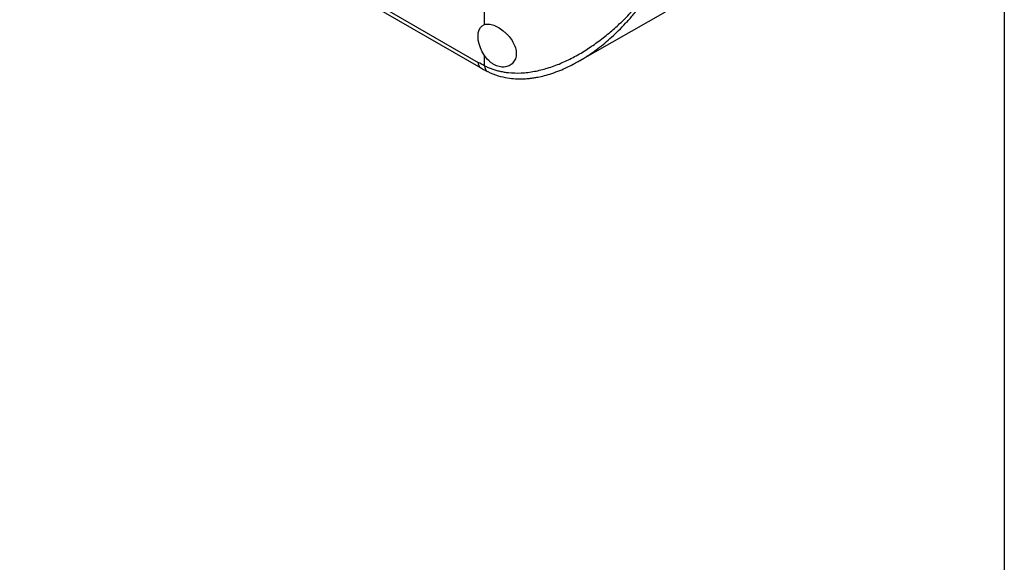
# Model space of a CAD drawing. Header units: millimetres. Extents: x 19 to 819, y 19 to 629.
# Tile 9 of 11: x 654 to 819, y 362 to 453. Entities that reach past the tile are written whole.
import ezdxf

# ---------------------------------------------------------------- set-up
doc = ezdxf.new("R2010")
doc.units = ezdxf.units.MM
doc.header["$LTSCALE"] = 3
doc.linetypes.add('SLD-Solid', pattern=[0])
doc.layers.add('TEXT', color=140, linetype='SLD-Solid', lineweight=25)

msp = doc.modelspace()

# ---------------------------------------------------------------- linework, layer by layer
for p, q in [((731.782, 452.529), (731.782, 493.87)), ((653.647, 490.667), (730.721, 446.173)), ((654.061, 489.751), (731.136, 445.257)), ((747.518, 446.306), (762.221, 454.655)), ((731.782, 445.604), (731.782, 447.327)), ((747.195, 446.139), (747.511, 446.318))]:
    msp.add_line(p, q)
at = {"flags": 128}
msp.add_lwpolyline([(731.782, 447.327), (731.405, 447.954), (731.099, 448.613), (730.872, 449.282), (730.733, 449.938), (730.686, 450.56), (730.733, 451.129), (730.872, 451.625), (731.099, 452.032), (731.405, 452.336), (731.782, 452.529)], dxfattribs=at)
msp.add_arc((731.725, 446.075), 1.008, 174.42167, 234.03343)
for points, knots in [([(731.782, 445.604), (731.883, 445.554), (732.085, 445.455), (732.395, 445.318), (732.71, 445.189), (733.032, 445.07), (733.359, 444.96), (733.692, 444.859), (734.03, 444.768), (734.374, 444.686), (734.723, 444.614), (735.077, 444.552), (735.436, 444.499), (736.369, 444.389), (737.943, 444.352), (740.141, 444.616), (742.376, 445.171), (744.544, 445.963), (746.704, 446.988), (748.76, 448.177), (750.784, 449.556), (752.687, 451.05), (754.543, 452.703), (756.292, 454.449), (757.695, 456.02), (758.743, 457.298), (759.526, 458.309), (760.243, 459.301), (760.825, 460.174), (761.231, 460.841), (761.479, 461.293), (761.643, 461.638), (761.741, 461.884), (761.803, 462.092), (761.84, 462.269), (761.845, 462.375), (761.848, 462.426)], [0, 0, 0, 0, 0.0105357, 0.0210968, 0.0316862, 0.0423067, 0.0529613, 0.0636527, 0.0743837, 0.0851572, 0.0959759, 0.1068424, 0.1177594, 0.1287297, 0.1911441, 0.2561828, 0.3176878, 0.3824156, 0.4432334, 0.5074897, 0.567814, 0.6317542, 0.6917663, 0.7554436, 0.817036, 0.8488851, 0.8785438, 0.9121171, 0.9398841, 0.9564815, 0.9702926, 0.978305, 0.9852902, 0.9905825, 0.9954537, 1, 1, 1, 1]), ([(747.511, 446.318), (747.751, 446.451), (748.51, 446.872), (749.621, 447.615), (750.869, 448.521), (752.001, 449.424), (753.16, 450.43), (754.338, 451.543), (755.314, 452.547), (756.111, 453.419), (756.746, 454.144), (757.25, 454.748), (757.613, 455.198), (757.824, 455.464), (758.039, 455.739), (758.314, 456.097), (758.662, 456.561), (759.053, 457.101), (759.41, 457.61), (759.721, 458.067), (759.972, 458.444), (760.144, 458.709), (760.292, 458.941), (760.447, 459.188), (760.64, 459.505), (760.815, 459.798), (760.97, 460.066), (761.106, 460.31), (761.261, 460.593), (761.425, 460.91), (761.598, 461.273), (761.753, 461.641), (761.894, 462.052), (761.921, 462.327), (761.935, 462.473)], [0, 0, 0, 0, 0.039271, 0.1244087, 0.1877306, 0.2544153, 0.3244874, 0.3979682, 0.4748766, 0.5137073, 0.5567588, 0.6040334, 0.6187688, 0.633871, 0.6493402, 0.6651763, 0.6940578, 0.7263167, 0.7537668, 0.7764071, 0.7995276, 0.8137016, 0.8181802, 0.835922, 0.8523073, 0.8673364, 0.8810104, 0.8933302, 0.9042975, 0.9238019, 0.9407949, 0.9580255, 0.9777753, 1, 1, 1, 1]), ([(731.782, 452.529), (731.995, 452.599), (732.231, 452.622), (732.622, 452.591), (732.759, 452.569), (733.037, 452.503), (733.179, 452.46), (733.469, 452.353), (733.619, 452.289), (733.919, 452.142), (734.069, 452.059), (734.517, 451.786), (734.819, 451.566), (735.244, 451.201), (735.382, 451.073), (735.65, 450.804), (735.78, 450.662), (736.147, 450.227), (736.362, 449.922), (736.727, 449.279), (736.868, 448.956), (737.014, 448.465), (737.051, 448.3), (737.101, 447.979), (737.113, 447.821), (737.113, 447.512), (737.101, 447.359), (737.052, 447.066), (737.015, 446.926), (736.871, 446.527), (736.726, 446.285), (736.456, 445.984), (736.357, 445.893), (736.142, 445.731), (736.025, 445.66), (735.658, 445.482), (735.39, 445.409), (734.817, 445.36), (734.523, 445.384), (734.071, 445.496), (733.919, 445.546), (733.621, 445.669), (733.474, 445.742), (733.183, 445.912), (733.039, 446.009), (732.759, 446.224), (732.625, 446.341), (732.237, 446.719), (731.995, 447.01), (731.782, 447.327)], [0, 0, 0, 0, 0.0625, 0.0625, 0.09375, 0.09375, 0.125, 0.125, 0.15625, 0.15625, 0.1875, 0.1875, 0.25, 0.25, 0.28125, 0.28125, 0.3125, 0.3125, 0.375, 0.375, 0.4375, 0.4375, 0.46875, 0.46875, 0.5, 0.5, 0.53125, 0.53125, 0.5625, 0.5625, 0.625, 0.625, 0.65625, 0.65625, 0.6875, 0.6875, 0.75, 0.75, 0.8125, 0.8125, 0.84375, 0.84375, 0.875, 0.875, 0.90625, 0.90625, 0.9375, 0.9375, 1, 1, 1, 1]), ([(731.136, 445.266), (731.34, 445.146), (731.729, 444.916), (732.121, 444.728), (732.308, 444.638)], [0, 0, 0, 0, 0.52302615, 1, 1, 1, 1]), ([(731.782, 445.604), (731.818, 445.401), (731.89, 444.996), (732.121, 444.677), (732.301, 444.643), (732.32, 444.64)], [0, 0, 0, 0, 0.4718499, 0.9436998, 1, 1, 1, 1]), ([(732.315, 444.625), (732.887, 444.376), (733.95, 443.913), (735.536, 443.565), (736.884, 443.415), (737.976, 443.397), (738.807, 443.438), (739.468, 443.502), (740.087, 443.584), (740.879, 443.721), (741.895, 443.952), (743.132, 444.318), (744.4, 444.787), (745.596, 445.31), (746.618, 445.81), (747.238, 446.153), (747.518, 446.308)], [0, 0, 0, 0, 0.1234728, 0.2290257, 0.3166737, 0.3865754, 0.4390687, 0.4757287, 0.5138235, 0.558641, 0.6287512, 0.7105123, 0.7995349, 0.8782965, 0.9450529, 1, 1, 1, 1])]:
    msp.add_open_spline(points, degree=3, knots=knots)
msp.add_open_spline([(731.782, 445.604), (731.428, 445.779), (731.076, 445.968), (730.721, 446.173)], degree=3)
at = {"layer": 'TEXT'}
msp.add_line((819.15, 628.65), (819.15, 19.05), dxfattribs=at)

doc.saveas('drawing.dxf')
